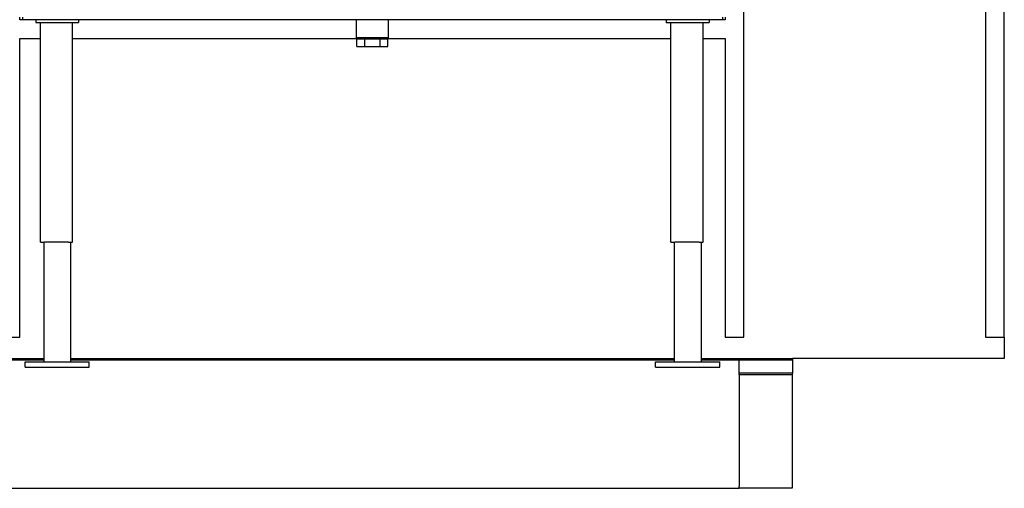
# Model space of a CAD drawing. Header units: inches. Extents: x 36 to 1719, y -84 to 1122.
# Tile 23 of 256: x 387 to 479, y 241 to 285. Entities that reach past the tile are written whole.
import ezdxf

# ---------------------------------------------------------------- set-up
doc = ezdxf.new("R2010")
doc.units = ezdxf.units.IN
doc.header["$LTSCALE"] = 48
doc.header["$MEASUREMENT"] = 0
doc.layers.add('Visible (ANSI)', color=7, linetype='Continuous', lineweight=30)

msp = doc.modelspace()

# ---------------------------------------------------------------- linework, layer by layer
at = {"layer": 'Visible (ANSI)'}
for p, q in [((479.4754, 255.30839), (479.4754, 418.17389)), ((455.1004, 255.30839), (455.1004, 316.23639)), ((477.7254, 316.23639), (477.7254, 255.30839)), ((387.3504, 284.98639), (387.3504, 285.23639)), ((387.6004, 284.98639), (387.3504, 284.98639)), ((387.6004, 285.23639), (387.6004, 284.98639)), ((453.1004, 284.98639), (387.6004, 284.98639)), ((388.8504, 284.98639), (388.8504, 284.73639)), ((388.8504, 284.73639), (392.8504, 284.73639)), ((389.2879, 264.17389), (389.2879, 284.73639)), ((392.2879, 264.17389), (392.2879, 284.73639)), ((392.8504, 284.98639), (392.8504, 284.73639)), ((418.8504, 283.29639), (418.8504, 284.98639)), ((421.8504, 283.29639), (421.8504, 284.98639)), ((447.8504, 284.98639), (447.8504, 284.73639)), ((447.8504, 284.73639), (451.8504, 284.73639)), ((448.2879, 264.17389), (448.2879, 284.73639)), ((451.2879, 264.17389), (451.2879, 284.73639)), ((451.8504, 284.98639), (451.8504, 284.73639)), ((453.1004, 285.23639), (453.1004, 284.98639)), ((453.3504, 284.98639), (453.1004, 284.98639)), ((453.3504, 285.23639), (453.3504, 284.98639)), ((387.3504, 255.30839), (387.3504, 283.23639)), ((387.3504, 283.23639), (389.2879, 283.23639)), ((392.2879, 283.23639), (419.1558, 283.23639)), ((421.8504, 283.29639), (418.8504, 283.29639)), ((419.62872, 283.16639), (418.90703, 283.16639)), ((418.90703, 282.47639), (418.90703, 283.16639)), ((419.15767, 283.29639), (419.15528, 283.21974)), ((419.15528, 283.16639), (419.15528, 283.21974)), ((421.54553, 283.21974), (419.15528, 283.21974)), ((419.62872, 282.47639), (419.62872, 283.16639)), ((421.07209, 283.16639), (419.62872, 283.16639)), ((421.07209, 282.47639), (421.07209, 283.16639)), ((421.79378, 283.16639), (421.07209, 283.16639)), ((421.54314, 283.29639), (421.54553, 283.21974)), ((421.54501, 283.23639), (448.2879, 283.23639)), ((421.54553, 283.16639), (421.54553, 283.21974)), ((421.79378, 282.47639), (421.79378, 283.16639)), ((451.2879, 283.23639), (453.3504, 283.23639)), ((453.3504, 283.23639), (453.3504, 255.30839)), ((418.90703, 282.47639), (419.62872, 282.47639)), ((419.62872, 282.47639), (421.07209, 282.47639)), ((421.07209, 282.47639), (421.79378, 282.47639)), ((389.2879, 264.17389), (389.6629, 264.17389)), ((389.6004, 264.17389), (389.6004, 252.98889)), ((391.9129, 264.17389), (389.6629, 264.17389)), ((391.9129, 264.17389), (392.2879, 264.17389)), ((392.1004, 264.17389), (392.1004, 252.98889)), ((448.2879, 264.17389), (448.6629, 264.17389)), ((448.6004, 264.17389), (448.6004, 252.98889)), ((450.9129, 264.17389), (448.6629, 264.17389)), ((450.9129, 264.17389), (451.2879, 264.17389)), ((451.1004, 264.17389), (451.1004, 252.98889)), ((385.6004, 255.30839), (387.3504, 255.30839)), ((453.3504, 255.30839), (455.1004, 255.30839)), ((477.7254, 255.30839), (479.4754, 255.30839)), ((479.4754, 255.30839), (479.4754, 253.30839)), ((389.6004, 253.17389), (376.46978, 253.17389)), ((377.14211, 253.17389), (389.6004, 253.17389)), ((378.38757, 253.30839), (389.6004, 253.30839)), ((387.8504, 252.48889), (387.8504, 252.98889)), ((387.8504, 252.98889), (393.8504, 252.98889)), ((387.8504, 252.48889), (393.8504, 252.48889)), ((392.1004, 253.30839), (448.6004, 253.30839)), ((392.1004, 253.17389), (448.6004, 253.17389)), ((448.6004, 253.17389), (392.1004, 253.17389)), ((393.8504, 252.48889), (393.8504, 252.98889)), ((446.8504, 252.48889), (446.8504, 252.98889)), ((446.8504, 252.98889), (452.8504, 252.98889)), ((446.8504, 252.48889), (452.8504, 252.48889)), ((451.1004, 253.30839), (459.6629, 253.30839)), ((451.1004, 253.17389), (454.6629, 253.17389)), ((454.6629, 253.17389), (451.1004, 253.17389)), ((452.8504, 252.48889), (452.8504, 252.98889)), ((454.6629, 253.17389), (459.6629, 253.17389)), ((454.6629, 251.92389), (454.6629, 253.17389)), ((459.6629, 253.30839), (459.6629, 253.17389)), ((479.4754, 253.30839), (459.6629, 253.30839)), ((459.6629, 253.17389), (459.6629, 251.92389)), ((454.6629, 251.78607), (454.6629, 251.92389)), ((459.6629, 251.92389), (454.6629, 251.92389)), ((454.6629, 251.78607), (454.6629, 241.38548)), ((459.6629, 251.78607), (454.6629, 251.78607)), ((459.6629, 251.78607), (459.6629, 251.92389)), ((459.6629, 241.21219), (459.6629, 251.78607)), ((348.6629, 241.17389), (454.6629, 241.17389)), ((454.6629, 241.17389), (454.6629, 241.36131)), ((454.6629, 241.21219), (459.6629, 241.21219))]:
    msp.add_line(p, q, dxfattribs=at)
msp.add_arc((454.8379, 241.36131), 0.175, 172.0602785, 180, dxfattribs=at)

doc.saveas('drawing.dxf')
